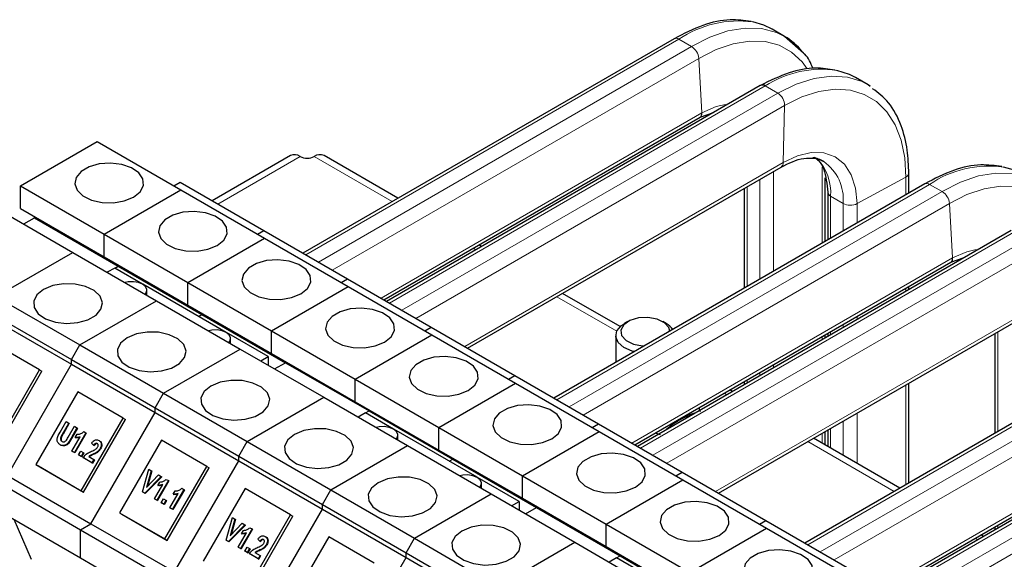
# Model space of a CAD drawing. Header units: millimetres. Extents: x 5 to 418, y 2 to 292.
# Tile 18 of 27: x 240 to 272, y 136 to 153. Entities that reach past the tile are written whole.
import ezdxf

# ---------------------------------------------------------------- set-up
doc = ezdxf.new("R2010")
doc.units = ezdxf.units.MM

msp = doc.modelspace()

# ---------------------------------------------------------------- linework, layer by layer
at = {"color": 7, "linetype": 'Continuous', "lineweight": 25}
for p, q in [((265.1428, 152.5132), (264.7355, 152.7483)), ((265.7594, 151.97), (265.143, 152.513)), ((261.5576, 152.4366), (249.5089, 145.481)), ((267.8548, 150.9448), (267.4475, 151.1799)), ((264.3559, 150.9186), (252.2228, 143.9144)), ((267.9182, 150.8888), (267.8547, 150.9448)), ((267.9207, 150.905), (267.8548, 150.9448)), ((262.4013, 149.8896), (262.8393, 150.0432)), ((252.1368, 143.964), (262.4032, 149.8907)), ((240.3457, 147.6624), (242.8342, 149.099)), ((242.8342, 149.099), (245.5495, 147.5315)), ((249.1021, 148.6466), (246.5638, 147.1812)), ((252.5935, 147.2617), (250.1946, 148.6466)), ((254.8535, 142.3957), (265.0275, 148.269)), ((269.1747, 147.4288), (269.1747, 148.0717)), ((240.3457, 147.6624), (243.061, 146.0949)), ((240.3457, 146.9308), (240.3457, 147.6624)), ((245.3219, 147.6629), (245.5257, 147.7805)), ((245.5257, 147.7805), (248.2409, 146.213)), ((269.6963, 147.73), (257.6548, 140.7785)), ((266.462, 145.8628), (266.462, 147.9227)), ((243.061, 146.0949), (245.5495, 147.5315)), ((245.5495, 147.5315), (248.2648, 145.964)), ((263.8345, 147.5803), (263.8345, 144.346)), ((266.5443, 147.4573), (266.5443, 145.9103)), ((239.324, 147.0726), (242.0393, 145.5051)), ((240.3457, 146.9308), (243.061, 145.3633)), ((240.4443, 146.4259), (240.7965, 146.6293)), ((240.7965, 146.6293), (240.7965, 146.6706)), ((240.7965, 146.6293), (243.5118, 145.0618)), ((243.061, 145.3633), (243.061, 146.0949)), ((243.061, 146.0949), (245.7763, 144.5274)), ((248.0372, 146.0954), (248.2409, 146.213)), ((248.2409, 146.213), (250.9562, 144.6455)), ((272.5017, 146.2161), (260.3686, 139.2118)), ((245.7763, 144.5274), (248.2648, 145.964)), ((248.2648, 145.964), (250.9801, 144.3965)), ((255.3074, 145.6951), (255.2214, 145.7447)), ((239.5508, 144.0685), (242.0393, 145.5051)), ((242.0393, 145.5051), (244.7546, 143.9376)), ((243.061, 145.3633), (245.7763, 143.7958)), ((243.5118, 145.0618), (243.5118, 145.103)), ((260.2826, 139.2615), (270.542, 145.1841)), ((270.5401, 145.183), (270.978, 145.3365)), ((243.3992, 144.9968), (243.1595, 144.8584)), ((244.2993, 144.4772), (243.3992, 144.9968)), ((243.3993, 144.9968), (243.5118, 145.0618)), ((243.5118, 145.0618), (246.2271, 143.4943)), ((247.0146, 142.9097), (244.3093, 144.4715)), ((245.7763, 143.7958), (245.7763, 144.5274)), ((245.7763, 144.5274), (248.4916, 142.9599)), ((250.7525, 144.5279), (250.9562, 144.6455)), ((250.9562, 144.6455), (253.6715, 143.078)), ((244.4449, 144.1164), (244.4449, 144.2784)), ((248.4916, 142.9599), (250.9801, 144.3965)), ((250.9801, 144.3965), (253.6954, 142.829)), ((259.8087, 143.0965), (257.9381, 144.1764)), ((269.1747, 144.2955), (269.1747, 144.3948)), ((239.5508, 144.0685), (242.2661, 142.501)), ((242.2661, 142.501), (244.7546, 143.9376)), ((244.7546, 143.9376), (247.4699, 142.3701)), ((239.2788, 143.5974), (241.9941, 142.0299)), ((245.7763, 143.7958), (248.4916, 142.2283)), ((246.2271, 143.4943), (246.2271, 143.5355)), ((262.9993, 137.6932), (273.1734, 143.5665)), ((239.2788, 143.4412), (241.9941, 141.8737)), ((246.1145, 143.4293), (246.2271, 143.4943)), ((246.2271, 143.4943), (248.9424, 141.9268)), ((260.0569, 143.2598), (259.9437, 143.1945)), ((261.3016, 143.1945), (261.1884, 143.2598)), ((248.3772, 142.1231), (247.0246, 142.904)), ((248.4916, 142.9599), (251.2069, 141.3924)), ((248.4916, 142.2283), (248.4916, 142.9599)), ((253.4678, 142.9604), (253.6715, 143.078)), ((253.6715, 143.078), (256.3868, 141.5105)), ((277.8362, 143.024), (265.8006, 136.076)), ((266.5443, 142.8763), (266.5443, 142.777)), ((271.9732, 142.8737), (271.9732, 139.6394)), ((240.9558, 141.6971), (239.485, 142.5462)), ((247.1602, 142.5489), (247.1602, 142.7109)), ((251.2069, 141.3924), (253.6954, 142.829)), ((253.6954, 142.829), (256.4107, 141.2615)), ((259.6627, 142.8027), (259.6627, 141.9377)), ((266.462, 142.7295), (266.462, 142.8288)), ((241.9941, 142.0299), (242.2661, 142.501)), ((242.2661, 142.501), (244.9813, 140.9335)), ((244.9813, 140.9335), (247.4699, 142.3701)), ((247.4699, 142.3701), (250.1852, 140.8026)), ((248.4916, 142.2283), (251.2069, 140.6608)), ((241.9941, 141.8737), (241.9941, 142.0299)), ((241.9941, 142.0299), (244.7093, 140.4624)), ((248.1375, 141.9847), (248.3772, 142.1231)), ((248.3772, 142.1231), (248.3772, 141.8618)), ((248.5901, 141.7234), (248.9424, 141.9268)), ((248.9424, 141.9268), (248.9424, 141.968)), ((248.9424, 141.9268), (251.6577, 140.3593)), ((239.5958, 139.3415), (240.9558, 141.6971)), ((239.6758, 139.2953), (241.0358, 141.6509)), ((239.9141, 138.271), (241.9941, 141.8737)), ((240.9558, 141.6971), (241.0358, 141.6509)), ((241.9941, 141.8737), (244.7093, 140.3062)), ((248.3639, 141.854), (248.3772, 141.8618)), ((251.2069, 140.6608), (251.2069, 141.3924)), ((251.2069, 141.3924), (253.9221, 139.8249)), ((256.1831, 141.3929), (256.3868, 141.5105)), ((256.3868, 141.5105), (259.1021, 139.943)), ((263.8345, 141.3119), (263.8345, 141.2126)), ((280.6476, 141.5136), (268.5145, 134.5093)), ((242.2003, 140.9787), (240.8403, 138.6231)), ((243.6711, 140.1296), (242.2003, 140.9787)), ((253.9221, 139.8249), (256.4107, 141.2615)), ((256.4107, 141.2615), (259.126, 139.694)), ((263.4532, 140.9925), (263.3672, 141.0422)), ((269.1747, 138.0238), (269.1747, 141.2581)), ((244.7093, 140.4624), (244.9813, 140.9335)), ((244.9813, 140.9335), (247.6966, 139.366)), ((247.6966, 139.366), (250.1852, 140.8026)), ((250.1852, 140.8026), (252.9005, 139.2351)), ((251.2069, 140.6608), (253.9221, 139.0933)), ((244.7093, 140.4624), (247.4246, 138.8949)), ((244.7093, 140.3062), (244.7093, 140.4624)), ((251.5451, 140.2943), (251.6577, 140.3593)), ((251.6577, 140.3593), (251.6577, 140.4005)), ((251.6577, 140.3593), (254.373, 138.7918)), ((262.3635, 140.4628), (262.4072, 140.3457)), ((268.4285, 134.559), (278.6818, 140.4781)), ((241.6316, 139.6751), (241.828, 140.0154)), ((241.828, 140.0154), (241.9096, 139.9684)), ((242.3111, 137.774), (243.6711, 140.1296)), ((242.3911, 137.7278), (243.7511, 140.0834)), ((242.6293, 136.7035), (244.7093, 140.3062)), ((243.6711, 140.1296), (243.7511, 140.0834)), ((244.7093, 140.3062), (247.4246, 138.7387)), ((251.5451, 140.2943), (251.3054, 140.1559)), ((252.4452, 139.7747), (251.5451, 140.2943)), ((261.754, 140.0853), (261.8604, 140.1531)), ((241.9096, 139.9684), (241.7093, 139.6216)), ((241.9256, 139.9591), (241.7253, 139.6123)), ((241.8884, 139.5083), (242.093, 139.8625)), ((241.9096, 139.9684), (241.9256, 139.9591)), ((242.1745, 139.8155), (241.981, 139.4804)), ((242.1905, 139.8062), (241.997, 139.4711)), ((242.093, 139.8625), (242.1745, 139.8155)), ((242.1745, 139.8155), (242.1905, 139.8062)), ((242.3928, 139.6894), (242.4598, 139.6508)), ((255.1604, 138.2072), (252.4551, 139.7689)), ((253.9221, 139.0933), (253.9221, 139.8249)), ((253.9221, 139.8249), (256.6374, 138.2574)), ((256.6374, 138.2574), (259.126, 139.694)), ((258.8984, 139.8254), (259.1021, 139.943)), ((259.1021, 139.943), (261.8174, 138.3755)), ((259.126, 139.694), (261.8413, 138.1265)), ((266.462, 139.2556), (266.462, 139.6921)), ((266.5443, 139.7396), (266.5443, 139.2081)), ((241.652, 139.5143), (241.668, 139.505)), ((242.0084, 139.0572), (242.2774, 139.5231)), ((242.4598, 139.6508), (242.0899, 139.0102)), ((242.4758, 139.6415), (242.1059, 139.0009)), ((242.1159, 139.4943), (242.1783, 139.6025)), ((242.1159, 139.4943), (242.1319, 139.4851)), ((242.4598, 139.6508), (242.4758, 139.6415)), ((242.8912, 139.4017), (242.9072, 139.3925)), ((244.9156, 139.4112), (243.5556, 137.0556)), ((246.3864, 138.5621), (244.9156, 139.4112)), ((247.4246, 138.8949), (247.6966, 139.366)), ((247.6966, 139.366), (250.4119, 137.7985)), ((252.5908, 139.4139), (252.5908, 139.5759)), ((260.9476, 139.6454), (261.1008, 139.5916)), ((268.8852, 137.8567), (266.0839, 139.4739)), ((241.6318, 139.2636), (241.6478, 139.2543)), ((242.0899, 139.0102), (242.0084, 139.0572)), ((242.0084, 139.0572), (242.0244, 139.048)), ((242.1059, 139.0009), (242.0244, 139.048)), ((242.2258, 138.9318), (242.2978, 139.0565)), ((242.2978, 139.0565), (242.3793, 139.0095)), ((242.7161, 139.2477), (242.6442, 139.3114)), ((242.7161, 139.2477), (242.7321, 139.2384)), ((242.9275, 139.1433), (242.9435, 139.1341)), ((250.4119, 137.7985), (252.9005, 139.2351)), ((252.9005, 139.2351), (255.6158, 137.6676)), ((253.9221, 139.0933), (256.6374, 137.5258)), ((242.0899, 139.0102), (242.1059, 139.0009)), ((242.3073, 138.8847), (242.2258, 138.9318)), ((242.2258, 138.9318), (242.2418, 138.9225)), ((242.3233, 138.8755), (242.2418, 138.9225)), ((242.3793, 139.0095), (242.3073, 138.8847)), ((242.3073, 138.8847), (242.3233, 138.8755)), ((242.3953, 139.0003), (242.3233, 138.8755)), ((242.6605, 138.6808), (242.3684, 138.8494)), ((242.3684, 138.8494), (242.3844, 138.8402)), ((242.3793, 139.0095), (242.3953, 139.0003)), ((242.6765, 138.6716), (242.3844, 138.8402)), ((242.5562, 138.8852), (242.7229, 138.7889)), ((242.7229, 138.7889), (242.6605, 138.6808)), ((242.7389, 138.7797), (242.6765, 138.6716)), ((242.7229, 138.7889), (242.7389, 138.7797)), ((245.3446, 135.136), (247.4246, 138.7387)), ((247.4246, 138.7387), (247.4246, 138.8949)), ((247.4246, 138.8949), (250.1399, 137.3274)), ((247.4246, 138.7387), (250.1399, 137.1712)), ((254.2604, 138.7268), (254.373, 138.7918)), ((254.373, 138.7918), (254.373, 138.833)), ((254.373, 138.7918), (257.0883, 137.2243)), ((240.8403, 138.6231), (242.3111, 137.774)), ((240.8403, 138.6231), (240.9203, 138.5769)), ((240.9203, 138.5769), (242.3911, 137.7278)), ((242.6605, 138.6808), (242.6765, 138.6716)), ((244.2982, 137.7354), (244.5026, 138.4715)), ((244.5874, 138.4225), (244.436, 137.8778)), ((244.6034, 138.4133), (244.4622, 137.9052)), ((244.5026, 138.4715), (244.5874, 138.4225)), ((244.5874, 138.4225), (244.6034, 138.4133)), ((245.0264, 136.2065), (246.3864, 138.5621)), ((245.1064, 136.1603), (246.4664, 138.5159)), ((246.3864, 138.5621), (246.4664, 138.5159)), ((239.5746, 138.0751), (242.2899, 136.5076)), ((239.9141, 138.271), (242.6293, 136.7035)), ((244.9101, 138.2362), (244.377, 137.6899)), ((244.9261, 138.227), (244.393, 137.6807)), ((244.436, 137.8778), (244.8253, 138.2851)), ((245.1411, 138.1029), (244.7712, 137.4623)), ((245.1571, 138.0936), (244.7872, 137.453)), ((244.8253, 138.2851), (244.9101, 138.2362)), ((244.9101, 138.2362), (244.9261, 138.227)), ((245.0741, 138.1415), (245.1411, 138.1029)), ((245.1411, 138.1029), (245.1571, 138.0936)), ((256.5231, 137.4206), (255.1704, 138.2014)), ((256.6374, 138.2574), (259.3527, 136.6899)), ((256.6374, 137.5258), (256.6374, 138.2574)), ((259.3527, 136.6899), (261.8413, 138.1265)), ((261.6137, 138.2579), (261.8174, 138.3755)), ((261.8174, 138.3755), (264.5327, 136.808)), ((261.8413, 138.1265), (264.5566, 136.559)), ((242.3111, 137.774), (242.3911, 137.7278)), ((244.6897, 137.5093), (244.9587, 137.9752)), ((244.7972, 137.9464), (244.8596, 138.0546)), ((244.7972, 137.9464), (244.8132, 137.9372)), ((245.6437, 137.8127), (245.2739, 137.1721)), ((245.6597, 137.8035), (245.2899, 137.1629)), ((245.2998, 137.6563), (245.3623, 137.7644)), ((245.5768, 137.8514), (245.6437, 137.8127)), ((245.6437, 137.8127), (245.6597, 137.8035)), ((247.6309, 137.8437), (246.2709, 135.4881)), ((249.1017, 136.9946), (247.6309, 137.8437)), ((250.1399, 137.3274), (250.4119, 137.7985)), ((250.4119, 137.7985), (253.1272, 136.231)), ((255.3061, 137.8464), (255.3061, 138.0084)), ((244.377, 137.6899), (244.2982, 137.7354)), ((244.2982, 137.7354), (244.3142, 137.7261)), ((244.393, 137.6807), (244.3142, 137.7261)), ((244.377, 137.6899), (244.393, 137.6807)), ((244.7712, 137.4623), (244.6897, 137.5093)), ((244.6897, 137.5093), (244.7057, 137.5001)), ((244.7872, 137.453), (244.7057, 137.5001)), ((244.7712, 137.4623), (244.7872, 137.453)), ((244.9071, 137.3839), (244.9791, 137.5087)), ((244.9791, 137.5087), (245.0606, 137.4616)), ((245.0606, 137.4616), (244.9886, 137.3368)), ((245.0766, 137.4524), (245.0046, 137.3276)), ((245.0606, 137.4616), (245.0766, 137.4524)), ((245.1924, 137.2192), (245.4614, 137.685)), ((245.2998, 137.6563), (245.3158, 137.647)), ((253.1272, 136.231), (255.6158, 137.6676)), ((255.6158, 137.6676), (258.331, 136.1001)), ((256.6374, 137.5258), (259.3527, 135.9583)), ((239.5746, 137.1605), (242.2899, 135.593)), ((244.9886, 137.3368), (244.9071, 137.3839)), ((244.9071, 137.3839), (244.9231, 137.3746)), ((245.0046, 137.3276), (244.9231, 137.3746)), ((244.9886, 137.3368), (245.0046, 137.3276)), ((245.2739, 137.1721), (245.1924, 137.2192)), ((245.1924, 137.2192), (245.2084, 137.2099)), ((245.2899, 137.1629), (245.2084, 137.2099)), ((245.2739, 137.1721), (245.2899, 137.1629)), ((248.0599, 133.5685), (250.1399, 137.1712)), ((250.1399, 137.1712), (250.1399, 137.3274)), ((250.1399, 137.3274), (252.8552, 135.7599)), ((250.1399, 137.1712), (252.8552, 135.6036)), ((256.2834, 137.2822), (256.5231, 137.4206)), ((256.5097, 137.1515), (256.5231, 137.1593)), ((256.5231, 137.4206), (256.5231, 137.1593)), ((256.736, 137.0209), (257.0883, 137.2243)), ((257.0883, 137.2243), (257.0883, 137.2655)), ((257.0883, 137.2243), (259.8036, 135.6568)), ((240.6947, 135.5398), (240.1392, 136.8346)), ((243.5556, 137.0556), (245.0264, 136.2065)), ((243.5556, 137.0556), (243.6356, 137.0094)), ((243.6356, 137.0094), (245.1064, 136.1603)), ((247.0135, 136.1679), (247.2179, 136.904)), ((247.3027, 136.855), (247.1513, 136.3103)), ((247.3187, 136.8458), (247.1775, 136.3377)), ((247.2179, 136.904), (247.3027, 136.855)), ((247.3027, 136.855), (247.3187, 136.8458)), ((247.7417, 134.639), (249.1017, 136.9946)), ((247.8217, 134.5928), (249.1817, 136.9484)), ((249.1017, 136.9946), (249.1817, 136.9484)), ((264.329, 136.6904), (264.5327, 136.808)), ((264.5327, 136.808), (267.248, 135.2405)), ((242.2899, 136.5076), (242.6293, 136.7035)), ((242.2899, 136.5076), (245.0052, 134.9401)), ((242.2899, 135.593), (242.2899, 136.5076)), ((242.6293, 136.7035), (245.3446, 135.136)), ((247.6254, 136.6687), (247.0922, 136.1224)), ((247.6414, 136.6594), (247.1082, 136.1132)), ((247.1513, 136.3103), (247.5406, 136.7176)), ((247.8564, 136.5354), (247.4865, 135.8948)), ((247.8724, 136.5261), (247.5025, 135.8855)), ((247.5125, 136.3789), (247.5749, 136.4871)), ((247.5406, 136.7176), (247.6254, 136.6687)), ((247.6254, 136.6687), (247.6414, 136.6594)), ((247.7894, 136.574), (247.8564, 136.5354)), ((247.8564, 136.5354), (247.8724, 136.5261)), ((259.3527, 136.6899), (262.068, 135.1224)), ((259.3527, 135.9583), (259.3527, 136.6899)), ((262.068, 135.1224), (264.5566, 136.559)), ((264.5566, 136.559), (267.2719, 134.9915)), ((271.9732, 136.6053), (271.9732, 136.506)), ((245.0264, 136.2065), (245.1064, 136.1603)), ((247.0922, 136.1224), (247.0135, 136.1679)), ((247.0135, 136.1679), (247.0295, 136.1586)), ((247.1082, 136.1132), (247.0295, 136.1586)), ((247.405, 135.9418), (247.674, 136.4077)), ((247.5125, 136.3789), (247.5285, 136.3697)), ((248.1127, 136.1323), (248.0408, 136.196)), ((248.2878, 136.2863), (248.3038, 136.2771)), ((250.3462, 136.2762), (248.9862, 133.9206)), ((251.817, 135.4271), (250.3462, 136.2762)), ((252.8552, 135.7599), (253.1272, 136.231)), ((253.1272, 136.231), (255.8425, 134.6635)), ((271.5991, 136.29), (271.5131, 136.3397)), ((247.0922, 136.1224), (247.1082, 136.1132)), ((247.4865, 135.8948), (247.405, 135.9418)), ((247.405, 135.9418), (247.421, 135.9326)), ((247.5025, 135.8855), (247.421, 135.9326)), ((247.4865, 135.8948), (247.5025, 135.8855)), ((247.6224, 135.8164), (247.6944, 135.9411)), ((247.6944, 135.9411), (247.7759, 135.8941)), ((247.7759, 135.8941), (247.7039, 135.7693)), ((247.7919, 135.8849), (247.7199, 135.7601)), ((247.7759, 135.8941), (247.7919, 135.8849)), ((248.1127, 136.1323), (248.1287, 136.123)), ((248.3241, 136.0279), (248.3401, 136.0187)), ((255.8425, 134.6635), (258.331, 136.1001)), ((258.331, 136.1001), (261.0463, 134.5326)), ((259.3527, 135.9583), (262.068, 134.3908)), ((242.2899, 135.593), (245.0052, 134.0255)), ((247.6224, 135.8164), (247.6384, 135.8071)), ((247.7039, 135.7693), (247.6224, 135.8164)), ((247.7199, 135.7601), (247.6384, 135.8071)), ((247.7039, 135.7693), (247.7199, 135.7601)), ((248.0571, 135.5654), (247.765, 135.734)), ((247.765, 135.734), (247.781, 135.7248)), ((248.0731, 135.5562), (247.781, 135.7248)), ((247.9528, 135.7698), (248.1195, 135.6735)), ((248.1195, 135.6735), (248.0571, 135.5654)), ((248.0571, 135.5654), (248.0731, 135.5562)), ((248.1355, 135.6643), (248.0731, 135.5562)), ((248.1195, 135.6735), (248.1355, 135.6643)), ((250.7752, 132.001), (252.8552, 135.6036)), ((252.8552, 135.7599), (255.5705, 134.1924)), ((252.8552, 135.6036), (252.8552, 135.7599)), ((252.8552, 135.6036), (255.5705, 134.0361)), ((259.691, 135.5918), (259.4513, 135.4534)), ((259.691, 135.5918), (259.8036, 135.6568)), ((260.591, 135.0722), (259.691, 135.5918)), ((259.8036, 135.6568), (259.8036, 135.698)), ((259.8036, 135.6568), (262.5188, 134.0893))]:
    msp.add_line(p, q, dxfattribs=at)
at = {"color": 7, "linetype": 'Continuous', "lineweight": 18}
for p, q in [((261.7136, 152.4183), (249.6027, 145.4269)), ((262.1209, 152.1832), (250.01, 145.1917)), ((262.1209, 152.1832), (261.7136, 152.4183)), ((262.3612, 151.7999), (250.4622, 144.9307)), ((262.4595, 150.0311), (262.3612, 151.7999)), ((264.5178, 150.9039), (252.3165, 143.8602)), ((264.9251, 150.6688), (264.5178, 150.9039)), ((264.9251, 150.6688), (252.7238, 143.6251)), ((265.1448, 150.2731), (253.1763, 143.3639)), ((265.0984, 148.4181), (265.1448, 150.2731)), ((262.4595, 150.0311), (252.0433, 144.018)), ((249.4221, 148.6149), (246.7512, 147.073)), ((252.4061, 147.1535), (249.8746, 148.6149)), ((265.0984, 148.4181), (254.7598, 142.4498)), ((264.7877, 144.8963), (264.7877, 148.1306)), ((266.3686, 145.8089), (266.3686, 148.2739)), ((269.8523, 147.7117), (257.7486, 140.7243)), ((264.3356, 144.6353), (264.3356, 147.8696)), ((267.4978, 147.086), (269.081, 147.9465)), ((269.081, 147.3748), (269.081, 147.9465)), ((270.2596, 147.4765), (269.8523, 147.7117)), ((270.2596, 147.4765), (258.1559, 140.4892)), ((263.9283, 144.4002), (263.9283, 147.6345)), ((270.4999, 147.0932), (258.6081, 140.2282)), ((266.6381, 147.3289), (267.0454, 147.0937)), ((266.6381, 145.9645), (266.6381, 147.3289)), ((267.0454, 146.1996), (267.0454, 147.0937)), ((267.4978, 146.4608), (267.4978, 147.086)), ((270.5982, 145.3245), (270.4999, 147.0932)), ((272.6637, 146.2014), (260.4624, 139.1577)), ((273.071, 145.9663), (260.8697, 138.9226)), ((255.1199, 145.5869), (255.0339, 145.6365)), ((273.2906, 145.5706), (261.3222, 138.6614)), ((270.5982, 145.3245), (260.1892, 139.3154)), ((269.081, 144.2414), (269.081, 144.3407)), ((259.6952, 142.9456), (257.7506, 144.0682)), ((273.2443, 143.7156), (262.9057, 137.7473)), ((267.4978, 143.3274), (267.4978, 143.4267)), ((277.9921, 143.0057), (265.8945, 136.0218)), ((266.6381, 142.8311), (266.6381, 142.9304)), ((267.0454, 143.0662), (267.0454, 143.1655)), ((272.0671, 139.6935), (272.0671, 142.9279)), ((278.3994, 142.7705), (266.3018, 135.7867)), ((266.3686, 142.6756), (266.3686, 142.7749)), ((278.6397, 142.3872), (266.7539, 135.5257)), ((264.3356, 141.5019), (264.3356, 141.6012)), ((264.7877, 141.7629), (264.7877, 141.8622)), ((263.9283, 141.2668), (263.9283, 141.3661)), ((280.8095, 141.4989), (268.6083, 134.4552)), ((281.2168, 141.2638), (269.0155, 134.2201)), ((269.081, 137.9697), (269.081, 141.2041)), ((263.2658, 140.8843), (263.1798, 140.934)), ((281.4365, 140.8681), (269.468, 133.9589)), ((278.738, 140.6184), (268.3351, 134.6129)), ((267.0454, 138.9189), (267.0454, 140.0289)), ((267.4978, 138.6577), (267.4978, 140.2901)), ((266.6381, 139.154), (266.6381, 139.7938)), ((241.7093, 139.6216), (241.7253, 139.6123)), ((241.981, 139.4804), (241.997, 139.4711)), ((268.6978, 137.7485), (265.8965, 139.3657)), ((266.3686, 139.3095), (266.3686, 139.6382)), ((242.6863, 138.9525), (242.7023, 138.9433)), ((272.0671, 136.5602), (272.0671, 136.6595)), ((271.4117, 136.1818), (271.3257, 136.2315)), ((248.083, 135.8371), (248.099, 135.8279))]:
    msp.add_line(p, q, dxfattribs=at)
at = {"color": 7, "linetype": 'Continuous', "lineweight": 18, "flags": 128}
for points in [[(265.1428, 152.5132), (264.8763, 152.6415), (264.393, 152.7673), (263.8647, 152.7836), (263.3022, 152.69), (262.717, 152.4885), (262.1209, 152.1832)], [(265.8798, 151.4613), (265.7137, 151.6833), (265.3696, 152.0019), (264.9653, 152.2239), (264.509, 152.3448), (264.0099, 152.3622), (263.4783, 152.2756), (262.925, 152.0869), (262.3612, 151.7999)], [(267.8548, 150.9448), (267.6588, 151.0438), (267.1833, 151.1865), (266.6612, 151.2199), (266.1031, 151.1434), (265.5205, 150.9584), (264.9251, 150.6688)], [(269.081, 147.9465), (269.044, 148.5761), (268.9272, 149.1469), (268.7329, 149.6473), (268.465, 150.0671), (268.1291, 150.3977), (267.732, 150.6324), (267.2817, 150.7665), (266.7875, 150.7972), (266.2593, 150.7238), (265.708, 150.548), (265.1448, 150.2731)], [(263.2252, 150.3075), (262.9224, 150.2345), (262.4595, 150.0311)], [(267.4978, 147.086), (267.4476, 147.5919), (267.3081, 148.0245), (267.0845, 148.3674), (266.7854, 148.6073), (266.4225, 148.7349), (266.0095, 148.7455), (265.5624, 148.6385), (265.0984, 148.4181)], [(273.2815, 147.8066), (273.015, 147.9349), (272.5317, 148.0607), (272.0035, 148.0769), (271.441, 147.9834), (270.8557, 147.7819), (270.2596, 147.4765)], [(274.017, 146.7571), (273.8524, 146.9767), (273.5083, 147.2953), (273.104, 147.5173), (272.6477, 147.6382), (272.1487, 147.6556), (271.6171, 147.569), (271.0637, 147.3803), (270.4999, 147.0932)], [(271.364, 145.6008), (271.0611, 145.5278), (270.5982, 145.3245)]]:
    msp.add_lwpolyline(points, dxfattribs=at)
at = {"color": 7, "linetype": 'Continuous', "lineweight": 25, "flags": 128}
for points in [[(264.7355, 152.7483), (264.469, 152.8766), (264.1108, 152.9812)], [(267.4475, 151.1799), (267.2515, 151.279), (266.8371, 151.41)], [(244.0113, 147.2967), (244.2256, 147.4699), (244.3308, 147.6739), (244.3155, 147.8865), (244.1815, 148.0848), (243.9432, 148.2472), (243.6265, 148.3562), (243.2657, 148.3999), (242.8998, 148.3735), (242.5686, 148.2801), (242.3079, 148.1296), (242.1459, 147.9384), (242.1003, 147.7271), (242.176, 147.5188), (242.3647, 147.336), (242.6461, 147.1984), (242.9895, 147.1211), (243.3579, 147.1123), (243.7113, 147.173), (244.0113, 147.2967)], [(272.8742, 148.0417), (272.6077, 148.17), (272.2496, 148.2746)], [(246.7266, 145.7292), (246.9409, 145.9024), (247.0461, 146.1064), (247.0308, 146.319), (246.8968, 146.5173), (246.6585, 146.6797), (246.3418, 146.7887), (245.981, 146.8324), (245.6151, 146.806), (245.2839, 146.7126), (245.0232, 146.5621), (244.8612, 146.3708), (244.8156, 146.1596), (244.8913, 145.9513), (245.08, 145.7685), (245.3614, 145.6309), (245.7048, 145.5536), (246.0732, 145.5448), (246.4266, 145.6055), (246.7266, 145.7292)], [(249.4419, 144.1617), (249.6562, 144.3349), (249.7614, 144.5389), (249.7461, 144.7515), (249.6121, 144.9498), (249.3738, 145.1122), (249.0571, 145.2212), (248.6962, 145.2649), (248.3304, 145.2385), (247.9992, 145.1451), (247.7384, 144.9946), (247.5765, 144.8033), (247.5309, 144.5921), (247.6066, 144.3838), (247.7953, 144.201), (248.0766, 144.0634), (248.4201, 143.9861), (248.7885, 143.9773), (249.1419, 144.038), (249.4419, 144.1617)], [(241.089, 144.3034), (240.8747, 144.1301), (240.7695, 143.9262), (240.7848, 143.7135), (240.9188, 143.5152), (241.1571, 143.3528), (241.4738, 143.2438), (241.8346, 143.2002), (242.2005, 143.2265), (242.5317, 143.32), (242.7924, 143.4705), (242.9544, 143.6617), (243, 143.8729), (242.9243, 144.0812), (242.7356, 144.2641), (242.4542, 144.4016), (242.1108, 144.479), (241.7424, 144.4878), (241.389, 144.427), (241.089, 144.3034)], [(244.389, 144.1487), (244.4279, 144.2053), (244.4432, 144.3016), (244.4003, 144.3951), (244.3043, 144.4744), (244.167, 144.5298), (244.005, 144.5546), (243.8382, 144.5457), (243.7401, 144.5233)], [(252.1572, 142.5942), (252.3714, 142.7674), (252.4766, 142.9714), (252.4614, 143.184), (252.3274, 143.3823), (252.0891, 143.5447), (251.7724, 143.6537), (251.4115, 143.6974), (251.0457, 143.671), (250.7144, 143.5776), (250.4537, 143.4271), (250.2918, 143.2358), (250.2462, 143.0246), (250.3219, 142.8163), (250.5106, 142.6335), (250.7919, 142.4959), (251.1354, 142.4186), (251.5038, 142.4098), (251.8571, 142.4705), (252.1572, 142.5942)], [(260.2766, 142.2858), (260.1995, 142.3052), (259.9303, 142.4188), (259.7446, 142.5786), (259.6648, 142.7655), (259.7006, 142.9569), (259.8475, 143.1296), (259.9437, 143.1945)], [(260.7084, 143.3925), (260.3975, 143.3765), (260.1209, 143.293), (259.9206, 143.1548), (259.8273, 142.9828), (259.855, 142.8034), (259.9996, 142.6437), (260.2391, 142.5281), (260.5369, 142.4742), (260.5883, 142.4719)], [(261.4221, 142.9501), (261.3903, 143.0633), (261.2457, 143.223), (261.0063, 143.3386), (260.7084, 143.3925)], [(243.8042, 142.7359), (243.59, 142.5626), (243.4848, 142.3587), (243.5, 142.146), (243.6341, 141.9477), (243.8724, 141.7853), (244.1891, 141.6763), (244.5499, 141.6327), (244.9158, 141.659), (245.247, 141.7525), (245.5077, 141.903), (245.6696, 142.0942), (245.7153, 142.3054), (245.6396, 142.5137), (245.4509, 142.6965), (245.1695, 142.8341), (244.826, 142.9115), (244.4577, 142.9203), (244.1043, 142.8595), (243.8042, 142.7359)], [(247.1043, 142.5812), (247.1432, 142.6378), (247.1585, 142.7341), (247.1156, 142.8276), (247.0196, 142.9069), (246.8823, 142.9623), (246.7203, 142.987), (246.5535, 142.9782), (246.4554, 142.9558)], [(254.8725, 141.0267), (255.0867, 141.1999), (255.1919, 141.4039), (255.1767, 141.6165), (255.0427, 141.8148), (254.8044, 141.9772), (254.4877, 142.0862), (254.1268, 142.1299), (253.761, 142.1035), (253.4297, 142.0101), (253.169, 141.8596), (253.0071, 141.6683), (252.9615, 141.4571), (253.0372, 141.2488), (253.2259, 141.066), (253.5072, 140.9284), (253.8507, 140.851), (254.2191, 140.8423), (254.5724, 140.903), (254.8725, 141.0267)], [(246.5195, 141.1684), (246.3053, 140.9951), (246.2001, 140.7911), (246.2153, 140.5785), (246.3494, 140.3802), (246.5876, 140.2178), (246.9044, 140.1088), (247.2652, 140.0652), (247.6311, 140.0915), (247.9623, 140.185), (248.223, 140.3355), (248.3849, 140.5267), (248.4305, 140.7379), (248.3549, 140.9462), (248.1662, 141.129), (247.8848, 141.2666), (247.5413, 141.344), (247.173, 141.3528), (246.8196, 141.292), (246.5195, 141.1684)], [(257.5878, 139.4592), (257.802, 139.6324), (257.9072, 139.8364), (257.892, 140.049), (257.758, 140.2473), (257.5197, 140.4097), (257.203, 140.5187), (256.8421, 140.5624), (256.4763, 140.536), (256.145, 140.4426), (255.8843, 140.292), (255.7224, 140.1008), (255.6768, 139.8896), (255.7524, 139.6813), (255.9412, 139.4985), (256.2225, 139.3609), (256.566, 139.2835), (256.9344, 139.2748), (257.2877, 139.3355), (257.5878, 139.4592)], [(261.5592, 139.9896), (261.5967, 140.0057), (261.754, 140.0853)], [(249.2348, 139.6009), (249.0206, 139.4276), (248.9154, 139.2236), (248.9306, 139.011), (249.0646, 138.8127), (249.3029, 138.6503), (249.6197, 138.5413), (249.9805, 138.4977), (250.3464, 138.524), (250.6776, 138.6175), (250.9383, 138.768), (251.1002, 138.9592), (251.1458, 139.1704), (251.0702, 139.3787), (250.8814, 139.5615), (250.6001, 139.6991), (250.2566, 139.7765), (249.8883, 139.7853), (249.5349, 139.7245), (249.2348, 139.6009)], [(252.5349, 139.4462), (252.5738, 139.5028), (252.5891, 139.5991), (252.5462, 139.6926), (252.4502, 139.7719), (252.3129, 139.8273), (252.1509, 139.852), (251.9841, 139.8432), (251.886, 139.8208)], [(260.3031, 137.8917), (260.5173, 138.0649), (260.6225, 138.2689), (260.6073, 138.4815), (260.4733, 138.6798), (260.235, 138.8422), (259.9182, 138.9512), (259.5574, 138.9949), (259.1915, 138.9685), (258.8603, 138.875), (258.5996, 138.7245), (258.4377, 138.5333), (258.3921, 138.3221), (258.4677, 138.1138), (258.6565, 137.931), (258.9378, 137.7934), (259.2813, 137.716), (259.6497, 137.7072), (260.003, 137.768), (260.3031, 137.8917)], [(251.9501, 138.0334), (251.7359, 137.8601), (251.6307, 137.6561), (251.6459, 137.4435), (251.7799, 137.2452), (252.0182, 137.0828), (252.3349, 136.9738), (252.6958, 136.9302), (253.0617, 136.9565), (253.3929, 137.05), (253.6536, 137.2005), (253.8155, 137.3917), (253.8611, 137.6029), (253.7855, 137.8112), (253.5967, 137.994), (253.3154, 138.1316), (252.9719, 138.209), (252.6035, 138.2178), (252.2502, 138.157), (251.9501, 138.0334)], [(255.2502, 137.8786), (255.289, 137.9353), (255.3044, 138.0316), (255.2614, 138.1251), (255.1655, 138.2043), (255.0281, 138.2598), (254.8662, 138.2845), (254.6994, 138.2757), (254.6013, 138.2532)], [(263.0184, 136.3242), (263.2326, 136.4974), (263.3378, 136.7014), (263.3226, 136.914), (263.1886, 137.1123), (262.9503, 137.2747), (262.6335, 137.3837), (262.2727, 137.4274), (261.9068, 137.401), (261.5756, 137.3075), (261.3149, 137.157), (261.153, 136.9658), (261.1074, 136.7546), (261.183, 136.5463), (261.3718, 136.3635), (261.6531, 136.2259), (261.9966, 136.1485), (262.3649, 136.1397), (262.7183, 136.2005), (263.0184, 136.3242)], [(254.6654, 136.4659), (254.4512, 136.2926), (254.346, 136.0886), (254.3612, 135.876), (254.4952, 135.6777), (254.7335, 135.5153), (255.0502, 135.4063), (255.4111, 135.3627), (255.7769, 135.389), (256.1082, 135.4825), (256.3689, 135.633), (256.5308, 135.8242), (256.5764, 136.0354), (256.5007, 136.2437), (256.312, 136.4265), (256.0307, 136.5641), (255.6872, 136.6415), (255.3188, 136.6503), (254.9655, 136.5895), (254.6654, 136.4659)], [(265.7337, 134.7566), (265.9479, 134.9299), (266.0531, 135.1339), (266.0379, 135.3465), (265.9038, 135.5448), (265.6656, 135.7072), (265.3488, 135.8162), (264.988, 135.8598), (264.6221, 135.8335), (264.2909, 135.74), (264.0302, 135.5895), (263.8683, 135.3983), (263.8227, 135.1871), (263.8983, 134.9788), (264.087, 134.796), (264.3684, 134.6584), (264.7119, 134.581), (265.0802, 134.5722), (265.4336, 134.633), (265.7337, 134.7566)]]:
    msp.add_lwpolyline(points, dxfattribs=at)
at = {"color": 7, "linetype": 'Continuous', "lineweight": 18}
for centre, radius, start, end in [((263.6454, 149.5776), 3.4353, 82.21297, 124.21774), ((261.6207, 152.3006), 0.15, 51.72804, 114.86615), ((261.8437, 151.7424), 0.5207, 6.3354, 57.83678), ((266.3446, 148.0994), 3.347, 81.53843, 123.07959), ((264.6651, 150.2656), 0.4797, 0.89869, 57.17999), ((264.9298, 148.4069), 0.169, 305.31937, 3.79773), ((265.0341, 147.437), 1.6076, 356.1439, 43.5995), ((265.5422, 147.2217), 1.5086, 355.13386, 54.62121), ((271.7841, 144.871), 3.4353, 82.21297, 124.21774), ((269.0224, 148.0881), 0.1532, 292.49835, 353.6329), ((269.7594, 147.5939), 0.15, 51.72804, 114.86615), ((266.7038, 147.4756), 0.1608, 187.27103, 245.85333), ((269.9824, 147.0358), 0.5207, 6.3354, 57.83678), ((267.2793, 147.5411), 0.5048, 242.39877, 295.65144)]:
    msp.add_arc(centre, radius, start, end, dxfattribs=at)
at = {"color": 7, "linetype": 'Continuous', "lineweight": 25}
for centre, radius, start, end in [((264.1003, 150.726), 2.069, 38.5277, 59.74616), ((264.4248, 150.7795), 0.1553, 53.23, 116.38285), ((262.3173, 150.0066), 0.1443, 306.57227, 9.75712), ((249.2346, 148.3532), 0.3219, 54.38242, 114.30712), ((250.0621, 148.3532), 0.3219, 65.69288, 125.61758), ((249.6484, 149.0516), 0.4918, 242.60967, 297.39033), ((265.8896, 147.532), 1.0596, 60.23244, 80.73429), ((270.456, 145.3), 0.1443, 306.57227, 9.75712), ((260.9881, 142.6228), 0.652, 35.76957, 61.26331)]:
    msp.add_arc(centre, radius, start, end, dxfattribs=at)
for points, knots in [([(264.0557, 152.9928), (263.8319, 153.0233), (263.341, 153.0902), (262.4857, 152.9153), (261.8696, 152.5975), (261.5565, 152.436)], [0, 0, 0, 0, 0.292024, 0.640275, 1, 1, 1, 1]), ([(266.0599, 151.4662), (265.991, 151.6422), (265.914, 151.8389), (265.774, 151.9575), (265.7594, 151.97)], [0, 0, 0, 0, 0.8952259, 1, 1, 1, 1]), ([(266.7815, 151.4195), (266.5745, 151.4513), (266.1066, 151.5231), (265.2789, 151.3724), (264.6687, 151.0724), (264.3564, 150.919)], [0, 0, 0, 0, 0.2792721, 0.6312045, 1, 1, 1, 1]), ([(269.1747, 148.0711), (269.1658, 148.3262), (269.1465, 148.8811), (268.936, 149.6692), (268.5758, 150.381), (268.1843, 150.677), (268.0022, 150.8147)], [0, 0, 0, 0, 0.2126869, 0.4625435, 0.7500416, 1, 1, 1, 1]), ([(265.0286, 148.2696), (265.2823, 148.395), (265.6689, 148.586), (265.9931, 148.5649), (266.1045, 148.5577)], [0, 0, 0, 0, 0.6565325, 1, 1, 1, 1]), ([(266.1045, 148.5577), (266.1062, 148.5577), (266.2254, 148.5591), (266.3214, 148.5049), (266.4161, 148.4515)], [0, 0, 0, 0, 0.0142171, 1, 1, 1, 1]), ([(266.1194, 148.5918), (266.1633, 148.558), (266.288, 148.4618), (266.4768, 148.1232), (266.5176, 147.7199), (266.5443, 147.4562)], [0, 0, 0, 0, 0.1580631, 0.4494076, 1, 1, 1, 1]), ([(272.1945, 148.2861), (271.9706, 148.3167), (271.4797, 148.3836), (270.6245, 148.2086), (270.0083, 147.8908), (269.6953, 147.7293)], [0, 0, 0, 0, 0.292024, 0.640275, 1, 1, 1, 1]), ([(261.754, 140.0853), (261.8388, 140.1303), (262.0097, 140.2207), (262.1801, 140.2837), (262.2646, 140.3068), (262.2659, 140.3071)], [0, 0, 0, 0, 0.4924702, 0.9921236, 1, 1, 1, 1]), ([(261.2528, 139.7223), (261.2828, 139.7485), (261.3941, 139.8456), (261.5623, 139.9686), (261.7001, 140.0525), (261.754, 140.0853)], [0, 0, 0, 0, 0.1834629, 0.6804318, 1, 1, 1, 1]), ([(241.6318, 139.2636), (241.6024, 139.2831), (241.5583, 139.3125), (241.5303, 139.3832), (241.5271, 139.5047), (241.5852, 139.5994), (241.6316, 139.6751)], [0, 0, 0, 0, 0.250227, 0.3755366, 0.5008378, 1, 1, 1, 1]), ([(242.1783, 139.6025), (242.2037, 139.604), (242.2455, 139.6064), (242.3036, 139.6266), (242.3514, 139.6516), (242.379, 139.6768), (242.3928, 139.6894)], [0, 0, 0, 0, 0.3395571, 0.5598852, 0.7799716, 1, 1, 1, 1]), ([(241.981, 139.4804), (241.9405, 139.4026), (241.8899, 139.3054), (241.786, 139.2429), (241.7116, 139.2279), (241.6637, 139.2493), (241.6318, 139.2636)], [0, 0, 0, 0, 0.5001744, 0.6253467, 0.7506321, 1, 1, 1, 1]), ([(241.652, 139.5143), (241.6469, 139.4982), (241.6366, 139.4661), (241.6439, 139.4217), (241.6649, 139.391), (241.6831, 139.379), (241.6921, 139.3729)], [0, 0, 0, 0, 0.2799701, 0.5590007, 0.7793644, 1, 1, 1, 1]), ([(241.997, 139.4711), (241.9565, 139.3934), (241.9059, 139.2962), (241.802, 139.2337), (241.7276, 139.2186), (241.6797, 139.2401), (241.6478, 139.2543)], [0, 0, 0, 0, 0.5001744, 0.6253467, 0.7506321, 1, 1, 1, 1]), ([(241.7093, 139.6216), (241.6979, 139.6019), (241.6775, 139.5668), (241.6598, 139.5303), (241.652, 139.5143)], [0, 0, 0, 0, 0.5601514, 1, 1, 1, 1]), ([(241.668, 139.505), (241.6629, 139.489), (241.6526, 139.4568), (241.6599, 139.4125), (241.6809, 139.3818), (241.6991, 139.3697), (241.7081, 139.3637)], [0, 0, 0, 0, 0.2799701, 0.5590007, 0.7793644, 1, 1, 1, 1]), ([(241.7253, 139.6123), (241.7139, 139.5927), (241.6935, 139.5576), (241.6758, 139.5211), (241.668, 139.505)], [0, 0, 0, 0, 0.5601514, 1, 1, 1, 1]), ([(241.6921, 139.3729), (241.7106, 139.3649), (241.7384, 139.3528), (241.7815, 139.3649), (241.8374, 139.4091), (241.8658, 139.4642), (241.8884, 139.5083)], [0, 0, 0, 0, 0.2486782, 0.3737442, 0.4987899, 1, 1, 1, 1]), ([(242.2774, 139.5231), (242.2471, 139.5122), (242.193, 139.4928), (242.1394, 139.4939), (242.1159, 139.4943)], [0, 0, 0, 0, 0.5598205, 1, 1, 1, 1]), ([(242.2678, 139.5065), (242.246, 139.4989), (242.2005, 139.483), (242.1554, 139.4844), (242.1319, 139.4851)], [0, 0, 0, 0, 0.4771592, 1, 1, 1, 1]), ([(242.6442, 139.3114), (242.6624, 139.3355), (242.6987, 139.3836), (242.7703, 139.4254), (242.8386, 139.4269), (242.8736, 139.4101), (242.8912, 139.4017)], [0, 0, 0, 0, 0.2807982, 0.5593921, 0.7793531, 1, 1, 1, 1]), ([(242.8912, 139.4017), (242.9115, 139.3873), (242.9519, 139.3585), (242.9686, 139.2811), (242.9586, 139.2068), (242.9379, 139.1645), (242.9275, 139.1433)], [0, 0, 0, 0, 0.2800719, 0.5584905, 0.7791915, 1, 1, 1, 1]), ([(242.9072, 139.3925), (242.9275, 139.378), (242.9679, 139.3493), (242.9846, 139.2719), (242.9746, 139.1976), (242.9539, 139.1552), (242.9435, 139.1341)], [0, 0, 0, 0, 0.2800719, 0.5584905, 0.7791915, 1, 1, 1, 1]), ([(242.3684, 138.8494), (242.415, 138.9), (242.4987, 138.9909), (242.6043, 139.0347), (242.651, 139.0541)], [0, 0, 0, 0, 0.55733826, 1, 1, 1, 1]), ([(242.651, 139.0541), (242.6751, 139.0645), (242.7181, 139.0831), (242.7599, 139.1065), (242.7782, 139.1168)], [0, 0, 0, 0, 0.56019973, 1, 1, 1, 1]), ([(242.9275, 139.1433), (242.9105, 139.118), (242.8764, 139.0673), (242.7927, 139.0004), (242.7267, 138.9707), (242.6863, 138.9525)], [0, 0, 0, 0, 0.27968, 0.5596391, 1, 1, 1, 1]), ([(242.9435, 139.1341), (242.9265, 139.1087), (242.8924, 139.0581), (242.8087, 138.9912), (242.7427, 138.9615), (242.7023, 138.9433)], [0, 0, 0, 0, 0.27968, 0.5596391, 1, 1, 1, 1]), ([(242.8317, 139.3029), (242.8206, 139.3077), (242.7984, 139.3173), (242.7511, 139.2974), (242.7294, 139.2666), (242.7161, 139.2477)], [0, 0, 0, 0, 0.280263, 0.5592733, 1, 1, 1, 1]), ([(242.8477, 139.2937), (242.8366, 139.2985), (242.8144, 139.308), (242.7671, 139.2881), (242.7454, 139.2573), (242.7321, 139.2384)], [0, 0, 0, 0, 0.280263, 0.5592733, 1, 1, 1, 1]), ([(242.7782, 139.1168), (242.7921, 139.1272), (242.8169, 139.1456), (242.8346, 139.1723), (242.8423, 139.184)], [0, 0, 0, 0, 0.5600023, 1, 1, 1, 1]), ([(242.8423, 139.184), (242.8487, 139.1961), (242.8614, 139.2203), (242.8648, 139.258), (242.8533, 139.2875), (242.8389, 139.2978), (242.8317, 139.3029)], [0, 0, 0, 0, 0.2808084, 0.559698, 0.7796544, 1, 1, 1, 1]), ([(242.6863, 138.9525), (242.6713, 138.9459), (242.6465, 138.9349), (242.6121, 138.9192), (242.5831, 138.9049), (242.5652, 138.8918), (242.5562, 138.8852)], [0, 0, 0, 0, 0.3400311, 0.5600568, 0.7800578, 1, 1, 1, 1]), ([(242.7023, 138.9433), (242.6873, 138.9366), (242.6625, 138.9256), (242.6281, 138.91), (242.5991, 138.8957), (242.5812, 138.8825), (242.5722, 138.876)], [0, 0, 0, 0, 0.3400311, 0.5600568, 0.7800578, 1, 1, 1, 1]), ([(244.8596, 138.0546), (244.885, 138.0561), (244.9268, 138.0585), (244.9849, 138.0787), (245.0327, 138.1037), (245.0603, 138.1289), (245.0741, 138.1415)], [0, 0, 0, 0, 0.3395571, 0.5598852, 0.7799716, 1, 1, 1, 1]), ([(244.9587, 137.9752), (244.9284, 137.9643), (244.8743, 137.9449), (244.8208, 137.946), (244.7972, 137.9464)], [0, 0, 0, 0, 0.5598205, 1, 1, 1, 1]), ([(244.9491, 137.9586), (244.9274, 137.951), (244.8819, 137.9351), (244.8368, 137.9365), (244.8132, 137.9372)], [0, 0, 0, 0, 0.4771592, 1, 1, 1, 1]), ([(245.3623, 137.7644), (245.3876, 137.7659), (245.4295, 137.7683), (245.4876, 137.7886), (245.5354, 137.8135), (245.563, 137.8387), (245.5768, 137.8514)], [0, 0, 0, 0, 0.3395571, 0.5598852, 0.7799716, 1, 1, 1, 1]), ([(245.4614, 137.685), (245.4311, 137.6742), (245.377, 137.6548), (245.3234, 137.6558), (245.2998, 137.6563)], [0, 0, 0, 0, 0.5598205, 1, 1, 1, 1]), ([(245.4517, 137.6684), (245.43, 137.6608), (245.3845, 137.645), (245.3394, 137.6463), (245.3158, 137.647)], [0, 0, 0, 0, 0.4771592, 1, 1, 1, 1]), ([(247.5749, 136.4871), (247.6003, 136.4886), (247.6421, 136.491), (247.7002, 136.5112), (247.748, 136.5362), (247.7756, 136.5614), (247.7894, 136.574)], [0, 0, 0, 0, 0.33955712, 0.5598852, 0.77997161, 1, 1, 1, 1]), ([(247.674, 136.4077), (247.6437, 136.3968), (247.5896, 136.3774), (247.5361, 136.3785), (247.5125, 136.3789)], [0, 0, 0, 0, 0.5598205, 1, 1, 1, 1]), ([(247.6644, 136.3911), (247.6427, 136.3835), (247.5971, 136.3676), (247.5521, 136.369), (247.5285, 136.3697)], [0, 0, 0, 0, 0.4771592, 1, 1, 1, 1]), ([(248.0408, 136.196), (248.059, 136.2201), (248.0953, 136.2682), (248.1669, 136.31), (248.2352, 136.3115), (248.2702, 136.2947), (248.2878, 136.2863)], [0, 0, 0, 0, 0.2807982, 0.5593921, 0.7793531, 1, 1, 1, 1]), ([(248.2284, 136.1875), (248.2172, 136.1923), (248.195, 136.2019), (248.1477, 136.182), (248.126, 136.1512), (248.1127, 136.1323)], [0, 0, 0, 0, 0.280263, 0.5592733, 1, 1, 1, 1]), ([(248.2444, 136.1783), (248.2332, 136.1831), (248.211, 136.1926), (248.1637, 136.1727), (248.142, 136.1419), (248.1287, 136.123)], [0, 0, 0, 0, 0.280263, 0.5592733, 1, 1, 1, 1]), ([(248.2389, 136.0686), (248.2453, 136.0807), (248.258, 136.1049), (248.2614, 136.1426), (248.2499, 136.1721), (248.2355, 136.1824), (248.2284, 136.1875)], [0, 0, 0, 0, 0.2808084, 0.559698, 0.7796544, 1, 1, 1, 1]), ([(248.2878, 136.2863), (248.3081, 136.2719), (248.3485, 136.2431), (248.3652, 136.1657), (248.3553, 136.0914), (248.3345, 136.0491), (248.3241, 136.0279)], [0, 0, 0, 0, 0.2800719, 0.5584905, 0.7791915, 1, 1, 1, 1]), ([(248.3038, 136.2771), (248.3241, 136.2626), (248.3645, 136.2339), (248.3812, 136.1565), (248.3713, 136.0822), (248.3505, 136.0398), (248.3401, 136.0187)], [0, 0, 0, 0, 0.2800719, 0.5584905, 0.7791915, 1, 1, 1, 1]), ([(247.765, 135.734), (247.8117, 135.7846), (247.8953, 135.8755), (248.0009, 135.9193), (248.0476, 135.9387)], [0, 0, 0, 0, 0.5573383, 1, 1, 1, 1]), ([(248.083, 135.8371), (248.0679, 135.8305), (248.0431, 135.8195), (248.0087, 135.8038), (247.9797, 135.7895), (247.9618, 135.7764), (247.9528, 135.7698)], [0, 0, 0, 0, 0.3400311, 0.5600568, 0.7800578, 1, 1, 1, 1]), ([(248.0476, 135.9387), (248.0717, 135.9491), (248.1147, 135.9677), (248.1565, 135.9911), (248.1748, 136.0014)], [0, 0, 0, 0, 0.5601997, 1, 1, 1, 1]), ([(248.3241, 136.0279), (248.3071, 136.0026), (248.273, 135.9519), (248.1893, 135.885), (248.1233, 135.8553), (248.083, 135.8371)], [0, 0, 0, 0, 0.27968, 0.5596391, 1, 1, 1, 1]), ([(248.3401, 136.0187), (248.3231, 135.9933), (248.289, 135.9427), (248.2053, 135.8758), (248.1393, 135.8461), (248.099, 135.8279)], [0, 0, 0, 0, 0.27968, 0.5596391, 1, 1, 1, 1]), ([(248.1748, 136.0014), (248.1887, 136.0118), (248.2135, 136.0302), (248.2312, 136.0569), (248.2389, 136.0686)], [0, 0, 0, 0, 0.5600023, 1, 1, 1, 1]), ([(248.099, 135.8279), (248.0839, 135.8212), (248.0591, 135.8102), (248.0247, 135.7946), (247.9957, 135.7803), (247.9778, 135.7671), (247.9688, 135.7606)], [0, 0, 0, 0, 0.3400311, 0.5600568, 0.7800578, 1, 1, 1, 1])]:
    msp.add_open_spline(points, degree=3, knots=knots, dxfattribs=at)

doc.saveas('drawing.dxf')
